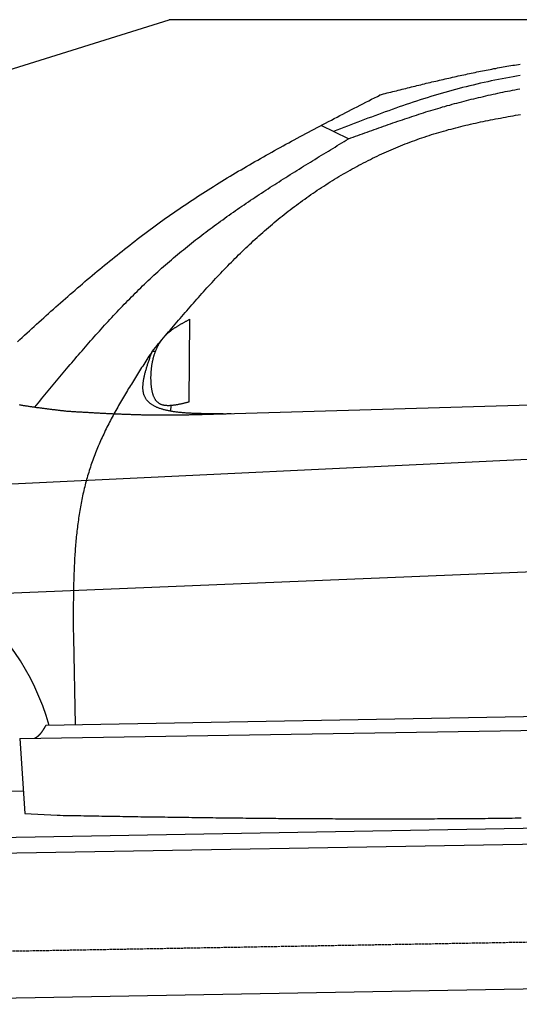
# Model space of a CAD drawing. Extents: x 1073 to 6773, y 6141 to 11616.
# Tile 33 of 50: x 2394 to 3325, y 9782 to 11616. Entities that reach past the tile are written whole.
import ezdxf

# ---------------------------------------------------------------- set-up
doc = ezdxf.new("R2010")
doc.units = 0
doc.linetypes.add('GEN3', pattern=[6.25, 5, -1.25])
doc.layers.get('0').update_dxf_attribs({"linetype": 'CONTINUOUS'})
doc.layers.add('3', color=6, linetype='GEN3')
doc.layers.add('CAR', color=10, linetype='CONTINUOUS')

msp = doc.modelspace()

# ---------------------------------------------------------------- linework, layer by layer
for p, q in [((1072.8, 11115.9), (2672.8, 11615.9)), ((5822.8, 11615.9), (2672.8, 11615.9)), ((1732.8, 10082.1), (4386.1, 10128.4)), ((4381.6, 10098.3), (1732.8, 10052.1)), ((4146.4, 9824.2), (1732.8, 9782))]:
    msp.add_line(p, q)
at = {"layer": '3'}
msp.add_line((1175.3, 9860.3), (6230.5, 9948.5), dxfattribs=at)
at = {"layer": 'CAR'}
for p, q in [((3007.2, 11394), (2956.3, 11419.1)), ((2711.1, 11057.9), (2709.8, 10903.6)), ((2647.4, 10998), (2641, 10997.9)), ((2773.8, 10882), (4773.9, 10939.4)), ((2676, 10897.2), (2675.2, 10886.8)), ((5121.2, 10882.3), (2232.4, 10743.7)), ((4338.9, 10628.5), (2286.5, 10543.8)), ((2494.4, 10465.5), (2497.6, 10302.4)), ((4358, 10336.5), (2442.9, 10301.4)), ((2394.4, 10276.8), (4388.7, 10309.8)), ((2394.4, 10276.8), (2403.8, 10137.3)), ((2343.6, 10178.2), (2402.3, 10179.6)), ((2403.8, 10137.3), (2463.9, 10134.1))]:
    msp.add_line(p, q, dxfattribs=at)
for points in [[(3065.1, 11475.9, 0), (3068.5, 11476.7, 0), (3072, 11477.6, 0), (3075.5, 11478.5, 0), (3079, 11479.4, 0), (3082.4, 11480.2, 0), (3085.9, 11481.1, 0), (3089.4, 11482, 0), (3092.9, 11482.8, 0), (3096.4, 11483.7, 0), (3099.8, 11484.6, 0), (3103.3, 11485.4, 0), (3106.8, 11486.3, 0), (3110.3, 11487.2, 0), (3113.8, 11488, 0), (3117.3, 11488.9, 0), (3120.7, 11489.7, 0), (3124.2, 11490.6, 0), (3127.7, 11491.5, 0), (3131.2, 11492.3, 0), (3134.7, 11493.2, 0), (3138.2, 11494, 0), (3141.6, 11494.8, 0), (3145.1, 11495.7, 0), (3148.6, 11496.5, 0), (3152.1, 11497.4, 0), (3155.6, 11498.2, 0), (3159.1, 11499, 0), (3162.5, 11499.9, 0), (3166, 11500.7, 0), (3169.5, 11501.5, 0), (3173, 11502.3, 0), (3176.5, 11503.1, 0), (3180, 11504, 0), (3183.5, 11504.8, 0), (3186.9, 11505.6, 0), (3190.4, 11506.4, 0), (3193.9, 11507.2, 0), (3197.4, 11507.9, 0), (3200.9, 11508.7, 0), (3204.4, 11509.5, 0), (3207.9, 11510.3, 0), (3211.4, 11511.1, 0), (3214.9, 11511.8, 0), (3218.4, 11512.6, 0), (3221.9, 11513.3, 0), (3225.4, 11514.1, 0), (3228.9, 11514.8, 0), (3232.4, 11515.6, 0), (3235.8, 11516.3, 0), (3239.3, 11517.1, 0), (3242.8, 11517.8, 0), (3246.3, 11518.5, 0), (3249.8, 11519.2, 0), (3253.3, 11519.9, 0), (3256.8, 11520.6, 0), (3260.3, 11521.3, 0), (3263.9, 11522, 0), (3267.4, 11522.7, 0), (3270.9, 11523.3, 0), (3274.4, 11524, 0), (3277.9, 11524.7, 0), (3281.4, 11525.3, 0), (3284.9, 11526, 0), (3288.4, 11526.6, 0), (3291.9, 11527.2, 0), (3295.4, 11527.9, 0), (3298.9, 11528.5, 0), (3302.4, 11529.1, 0), (3306, 11529.7, 0), (3309.5, 11530.3, 0), (3313, 11530.9, 0), (3316.5, 11531.4, 0), (3320, 11532, 0), (3323.6, 11532.6, 0), (3327.1, 11533.1, 0)], [(3327.1, 11512.1, 0), (3320.3, 11511, 0), (3313.6, 11509.7, 0), (3306.8, 11508.5, 0), (3300.1, 11507.2, 0), (3293.3, 11505.9, 0), (3286.6, 11504.6, 0), (3279.8, 11503.2, 0), (3273.1, 11501.8, 0), (3266.4, 11500.3, 0), (3259.7, 11498.9, 0), (3253, 11497.4, 0), (3246.3, 11495.8, 0), (3239.6, 11494.2, 0), (3232.9, 11492.6, 0), (3226.3, 11491, 0), (3219.6, 11489.3, 0), (3213, 11487.6, 0), (3206.3, 11485.8, 0), (3199.7, 11484, 0), (3193.1, 11482.2, 0), (3186.5, 11480.4, 0), (3179.9, 11478.5, 0), (3173.3, 11476.5, 0), (3166.7, 11474.6, 0), (3160.2, 11472.6, 0), (3153.6, 11470.5, 0), (3147.1, 11468.5, 0), (3140.6, 11466.4, 0), (3134, 11464.3, 0), (3127.5, 11462.1, 0), (3121, 11459.9, 0), (3114.5, 11457.7, 0), (3108, 11455.5, 0), (3101.5, 11453.3, 0), (3095.1, 11451, 0), (3088.6, 11448.7, 0), (3082.1, 11446.4, 0), (3075.7, 11444.1, 0), (3069.2, 11441.8, 0), (3062.8, 11439.4, 0), (3056.3, 11437, 0), (3049.9, 11434.6, 0), (3043.4, 11432.2, 0), (3037, 11429.8, 0), (3030.6, 11427.4, 0), (3024.2, 11425, 0), (3017.7, 11422.5, 0), (3011.3, 11420.1, 0), (3004.9, 11417.7, 0), (2998.5, 11415.2, 0), (2992.1, 11412.7, 0), (2985.6, 11410.3, 0), (2979.2, 11407.8, 0)], [(3007.2, 11394, 0), (3011.6, 11395.6, 0), (3015.9, 11397.2, 0), (3020.3, 11398.7, 0), (3024.6, 11400.3, 0), (3029, 11401.9, 0), (3033.3, 11403.5, 0), (3037.7, 11405, 0), (3042, 11406.6, 0), (3046.4, 11408.2, 0), (3050.7, 11409.8, 0), (3055.1, 11411.3, 0), (3059.4, 11412.9, 0), (3063.8, 11414.4, 0), (3068.1, 11416, 0), (3072.5, 11417.5, 0), (3076.9, 11419.1, 0), (3081.2, 11420.6, 0), (3085.6, 11422.1, 0), (3089.9, 11423.6, 0), (3094.3, 11425.1, 0), (3098.7, 11426.6, 0), (3103.1, 11428.1, 0), (3107.4, 11429.6, 0), (3111.8, 11431.1, 0), (3116.2, 11432.6, 0), (3120.6, 11434, 0), (3125, 11435.5, 0), (3129.4, 11436.9, 0), (3133.8, 11438.3, 0), (3138.2, 11439.8, 0), (3142.6, 11441.2, 0), (3147, 11442.6, 0), (3151.4, 11444, 0), (3155.8, 11445.3, 0), (3160.2, 11446.7, 0), (3164.6, 11448, 0), (3169, 11449.4, 0), (3173.5, 11450.7, 0), (3177.9, 11452, 0), (3182.3, 11453.3, 0), (3186.8, 11454.5, 0), (3191.2, 11455.8, 0), (3195.7, 11457, 0), (3200.1, 11458.3, 0), (3204.6, 11459.5, 0), (3209.1, 11460.7, 0), (3213.5, 11461.9, 0), (3218, 11463, 0), (3222.5, 11464.2, 0), (3226.9, 11465.4, 0), (3231.4, 11466.5, 0), (3235.9, 11467.6, 0), (3240.4, 11468.7, 0), (3244.9, 11469.8, 0), (3249.4, 11470.9, 0), (3253.9, 11471.9, 0), (3258.4, 11473, 0), (3262.9, 11474, 0), (3267.4, 11475.1, 0), (3271.9, 11476.1, 0), (3276.4, 11477.1, 0), (3281, 11478.1, 0), (3285.5, 11479, 0), (3290, 11480, 0), (3294.6, 11480.9, 0), (3299.1, 11481.9, 0), (3303.6, 11482.8, 0), (3308.2, 11483.7, 0), (3312.7, 11484.6, 0), (3317.2, 11485.5, 0), (3321.8, 11486.3, 0), (3326.3, 11487.2, 0)], [(2390.4, 11016.1, 0), (2394.8, 11020.2, 0), (2399.2, 11024.2, 0), (2403.6, 11028.3, 0), (2408.1, 11032.4, 0), (2412.5, 11036.4, 0), (2416.9, 11040.5, 0), (2421.4, 11044.6, 0), (2425.8, 11048.6, 0), (2430.3, 11052.7, 0), (2434.7, 11056.7, 0), (2439.2, 11060.7, 0), (2443.7, 11064.7, 0), (2448.1, 11068.8, 0), (2452.6, 11072.8, 0), (2457.1, 11076.8, 0), (2461.6, 11080.8, 0), (2466.1, 11084.8, 0), (2470.6, 11088.7, 0), (2475.1, 11092.7, 0), (2479.6, 11096.7, 0), (2484.1, 11100.6, 0), (2488.6, 11104.6, 0), (2493.1, 11108.5, 0), (2497.7, 11112.4, 0), (2502.2, 11116.3, 0), (2506.8, 11120.3, 0), (2511.3, 11124.2, 0), (2515.9, 11128, 0), (2520.4, 11131.9, 0), (2525, 11135.8, 0), (2529.6, 11139.6, 0), (2534.2, 11143.5, 0), (2538.8, 11147.3, 0), (2543.4, 11151.2, 0), (2548, 11155, 0), (2552.6, 11158.8, 0), (2557.2, 11162.6, 0), (2561.9, 11166.3, 0), (2566.5, 11170.1, 0), (2571.2, 11173.9, 0), (2575.8, 11177.6, 0), (2580.5, 11181.3, 0), (2585.2, 11185, 0), (2589.9, 11188.7, 0), (2594.6, 11192.4, 0), (2599.3, 11196.1, 0), (2604, 11199.8, 0), (2608.7, 11203.4, 0), (2613.5, 11207.1, 0), (2618.2, 11210.7, 0), (2623, 11214.3, 0), (2627.8, 11217.9, 0), (2632.5, 11221.4, 0), (2637.3, 11225, 0), (2642.1, 11228.5, 0), (2646.9, 11232.1, 0), (2651.8, 11235.6, 0), (2656.6, 11239.1, 0), (2661.4, 11242.6, 0), (2666.3, 11246, 0), (2671.2, 11249.5, 0), (2676.1, 11252.9, 0), (2680.9, 11256.3, 0), (2685.8, 11259.7, 0), (2690.8, 11263.1, 0), (2695.7, 11266.5, 0), (2700.6, 11269.8, 0), (2705.6, 11273.1, 0), (2710.6, 11276.4, 0), (2715.5, 11279.7, 0), (2720.5, 11283, 0), (2725.5, 11286.3, 0), (2730.5, 11289.5, 0), (2735.6, 11292.7, 0), (2740.6, 11296, 0), (2745.6, 11299.2, 0), (2750.7, 11302.4, 0), (2755.7, 11305.5, 0), (2760.8, 11308.7, 0), (2765.9, 11311.8, 0), (2771, 11315, 0), (2776.1, 11318.1, 0), (2781.2, 11321.2, 0), (2786.3, 11324.3, 0), (2791.4, 11327.4, 0), (2796.6, 11330.4, 0), (2801.7, 11333.5, 0), (2806.9, 11336.5, 0), (2812, 11339.5, 0), (2817.2, 11342.6, 0), (2822.4, 11345.6, 0), (2827.6, 11348.6, 0), (2832.8, 11351.6, 0), (2837.9, 11354.5, 0), (2843.2, 11357.5, 0), (2848.4, 11360.5, 0), (2853.6, 11363.4, 0), (2858.8, 11366.3, 0), (2864.1, 11369.3, 0), (2869.3, 11372.2, 0), (2874.5, 11375.1, 0), (2879.8, 11378, 0), (2885.1, 11380.9, 0), (2890.3, 11383.8, 0), (2895.6, 11386.6, 0), (2900.9, 11389.5, 0), (2906.1, 11392.4, 0), (2911.4, 11395.2, 0), (2916.7, 11398.1, 0), (2922, 11400.9, 0), (2927.3, 11403.7, 0), (2932.6, 11406.6, 0), (2937.9, 11409.4, 0), (2943.2, 11412.2, 0), (2948.6, 11415, 0), (2953.9, 11417.8, 0), (2959.2, 11420.6, 0), (2964.5, 11423.4, 0), (2969.8, 11426.2, 0), (2975.2, 11429, 0), (2980.5, 11431.8, 0), (2985.9, 11434.5, 0), (2991.2, 11437.3, 0), (2996.5, 11440.1, 0), (3001.9, 11442.8, 0), (3007.2, 11445.6, 0), (3012.6, 11448.4, 0), (3017.9, 11451.1, 0), (3023.3, 11453.9, 0), (3028.6, 11456.6, 0), (3034, 11459.4, 0), (3039.3, 11462.1, 0), (3044.7, 11464.9, 0), (3050.1, 11467.6, 0), (3055.4, 11470.4, 0), (3060.8, 11473.1, 0), (3066.1, 11475.9, 0)], [(2641.1, 10998.1, 0), (2644.2, 11001.8, 0), (2647.2, 11005.4, 0), (2650.3, 11009, 0), (2653.3, 11012.6, 0), (2656.4, 11016.2, 0), (2659.4, 11019.9, 0), (2662.5, 11023.5, 0), (2665.5, 11027.1, 0), (2668.6, 11030.7, 0), (2671.7, 11034.3, 0), (2674.7, 11037.9, 0), (2677.8, 11041.6, 0), (2680.9, 11045.2, 0), (2683.9, 11048.8, 0), (2687, 11052.4, 0), (2690.1, 11056, 0), (2693.2, 11059.5, 0), (2696.3, 11063.1, 0), (2699.4, 11066.7, 0), (2702.5, 11070.3, 0), (2705.6, 11073.9, 0), (2708.7, 11077.4, 0), (2711.8, 11081, 0), (2714.9, 11084.6, 0), (2718, 11088.1, 0), (2721.2, 11091.7, 0), (2724.3, 11095.2, 0), (2727.4, 11098.7, 0), (2730.6, 11102.3, 0), (2733.8, 11105.8, 0), (2736.9, 11109.3, 0), (2740.1, 11112.8, 0), (2743.3, 11116.3, 0), (2746.5, 11119.8, 0), (2749.7, 11123.3, 0), (2752.9, 11126.7, 0), (2756.1, 11130.2, 0), (2759.3, 11133.7, 0), (2762.6, 11137.1, 0), (2765.8, 11140.5, 0), (2769.1, 11144, 0), (2772.3, 11147.4, 0), (2775.6, 11150.8, 0), (2778.9, 11154.2, 0), (2782.2, 11157.6, 0), (2785.5, 11161, 0), (2788.8, 11164.3, 0), (2792.1, 11167.7, 0), (2795.5, 11171, 0), (2798.8, 11174.4, 0), (2802.2, 11177.7, 0), (2805.6, 11181, 0), (2809, 11184.3, 0), (2812.4, 11187.6, 0), (2815.8, 11190.8, 0), (2819.2, 11194.1, 0), (2822.7, 11197.3, 0), (2826.1, 11200.6, 0), (2829.6, 11203.8, 0), (2833.1, 11207, 0), (2836.6, 11210.2, 0), (2840.1, 11213.4, 0), (2843.7, 11216.5, 0), (2847.2, 11219.7, 0), (2850.8, 11222.8, 0), (2854.3, 11225.9, 0), (2857.9, 11229, 0), (2861.6, 11232.1, 0), (2865.2, 11235.1, 0), (2868.8, 11238.2, 0), (2872.5, 11241.2, 0), (2876.2, 11244.2, 0), (2879.9, 11247.2, 0), (2883.6, 11250.2, 0), (2887.3, 11253.2, 0), (2891.1, 11256.1, 0), (2894.8, 11259.1, 0), (2898.6, 11262, 0), (2902.4, 11264.9, 0), (2906.2, 11267.8, 0), (2910, 11270.6, 0), (2913.8, 11273.5, 0), (2917.7, 11276.3, 0), (2921.5, 11279.1, 0), (2925.4, 11281.9, 0), (2929.3, 11284.6, 0), (2933.2, 11287.4, 0), (2937.1, 11290.1, 0), (2941, 11292.8, 0), (2945, 11295.5, 0), (2948.9, 11298.2, 0), (2952.9, 11300.8, 0), (2956.9, 11303.4, 0), (2960.9, 11306, 0), (2964.9, 11308.6, 0), (2968.9, 11311.2, 0), (2973, 11313.7, 0), (2977, 11316.2, 0), (2981.1, 11318.7, 0), (2985.2, 11321.2, 0), (2989.3, 11323.7, 0), (2993.4, 11326.1, 0), (2997.5, 11328.5, 0), (3001.6, 11330.9, 0), (3005.7, 11333.3, 0), (3009.9, 11335.6, 0), (3014.1, 11337.9, 0), (3018.2, 11340.2, 0), (3022.4, 11342.5, 0), (3026.6, 11344.7, 0), (3030.8, 11347, 0), (3035, 11349.2, 0), (3039.3, 11351.3, 0), (3043.5, 11353.5, 0), (3047.8, 11355.6, 0), (3052, 11357.7, 0), (3056.3, 11359.8, 0), (3060.6, 11361.9, 0), (3064.9, 11363.9, 0), (3069.2, 11365.9, 0), (3073.5, 11367.9, 0), (3077.8, 11369.8, 0), (3082.2, 11371.8, 0), (3086.5, 11373.7, 0), (3090.9, 11375.5, 0), (3095.2, 11377.4, 0), (3099.6, 11379.2, 0), (3104, 11381, 0), (3108.4, 11382.8, 0), (3112.8, 11384.5, 0), (3117.2, 11386.2, 0), (3121.6, 11387.9, 0), (3126.1, 11389.6, 0), (3130.5, 11391.2, 0), (3134.9, 11392.8, 0), (3139.4, 11394.4, 0), (3143.9, 11395.9, 0), (3148.3, 11397.4, 0), (3152.8, 11398.9, 0), (3157.3, 11400.4, 0), (3161.8, 11401.8, 0), (3166.3, 11403.2, 0), (3170.8, 11404.6, 0), (3175.3, 11405.9, 0), (3179.9, 11407.2, 0), (3184.4, 11408.5, 0), (3188.9, 11409.8, 0), (3193.5, 11411.1, 0), (3198.1, 11412.3, 0), (3202.6, 11413.5, 0), (3207.2, 11414.7, 0), (3211.8, 11415.9, 0), (3216.3, 11417, 0), (3220.9, 11418.1, 0), (3225.5, 11419.2, 0), (3230.1, 11420.3, 0), (3234.7, 11421.4, 0), (3239.3, 11422.4, 0), (3243.9, 11423.4, 0), (3248.6, 11424.4, 0), (3253.2, 11425.4, 0), (3257.8, 11426.4, 0), (3262.4, 11427.4, 0), (3267.1, 11428.3, 0), (3271.7, 11429.2, 0), (3276.3, 11430.1, 0), (3281, 11431, 0), (3285.7, 11431.9, 0), (3290.3, 11432.8, 0), (3295, 11433.7, 0), (3299.6, 11434.5, 0), (3304.3, 11435.4, 0), (3309, 11436.2, 0), (3313.6, 11437, 0), (3318.3, 11437.8, 0), (3323, 11438.6, 0), (3327.7, 11439.4, 0)], [(2422.3, 10894.4, 0), (2425.4, 10898.2, 0), (2428.5, 10901.9, 0), (2431.7, 10905.7, 0), (2434.8, 10909.5, 0), (2437.9, 10913.3, 0), (2441.1, 10917, 0), (2444.2, 10920.8, 0), (2447.3, 10924.6, 0), (2450.4, 10928.4, 0), (2453.6, 10932.1, 0), (2456.7, 10935.9, 0), (2459.8, 10939.6, 0), (2463, 10943.4, 0), (2466.1, 10947.2, 0), (2469.3, 10950.9, 0), (2472.4, 10954.7, 0), (2475.6, 10958.4, 0), (2478.7, 10962.2, 0), (2481.9, 10965.9, 0), (2485, 10969.6, 0), (2488.2, 10973.4, 0), (2491.4, 10977.1, 0), (2494.6, 10980.8, 0), (2497.7, 10984.5, 0), (2500.9, 10988.3, 0), (2504.1, 10992, 0), (2507.3, 10995.7, 0), (2510.5, 10999.4, 0), (2513.7, 11003, 0), (2516.9, 11006.7, 0), (2520.1, 11010.4, 0), (2523.3, 11014.1, 0), (2526.5, 11017.7, 0), (2529.8, 11021.4, 0), (2533, 11025.1, 0), (2536.2, 11028.7, 0), (2539.5, 11032.3, 0), (2542.8, 11036, 0), (2546, 11039.6, 0), (2549.3, 11043.2, 0), (2552.6, 11046.8, 0), (2555.9, 11050.4, 0), (2559.2, 11054, 0), (2562.5, 11057.5, 0), (2565.8, 11061.1, 0), (2569.1, 11064.7, 0), (2572.4, 11068.2, 0), (2575.8, 11071.7, 0), (2579.1, 11075.3, 0), (2582.4, 11078.8, 0), (2585.8, 11082.3, 0), (2589.2, 11085.8, 0), (2592.6, 11089.3, 0), (2596, 11092.7, 0), (2599.4, 11096.2, 0), (2602.8, 11099.6, 0), (2606.2, 11103.1, 0), (2609.6, 11106.5, 0), (2613.1, 11109.9, 0), (2616.5, 11113.3, 0), (2620, 11116.7, 0), (2623.5, 11120, 0), (2627, 11123.4, 0), (2630.5, 11126.8, 0), (2634, 11130.1, 0), (2637.5, 11133.4, 0), (2641.1, 11136.7, 0), (2644.6, 11140, 0), (2648.2, 11143.3, 0), (2651.8, 11146.5, 0), (2655.3, 11149.8, 0), (2658.9, 11153, 0), (2662.6, 11156.2, 0), (2666.2, 11159.4, 0), (2669.8, 11162.6, 0), (2673.5, 11165.8, 0), (2677.2, 11168.9, 0), (2680.8, 11172.1, 0), (2684.5, 11175.2, 0), (2688.2, 11178.3, 0), (2692, 11181.4, 0), (2695.7, 11184.5, 0), (2699.4, 11187.5, 0), (2703.2, 11190.6, 0), (2707, 11193.6, 0), (2710.7, 11196.7, 0), (2714.5, 11199.7, 0), (2718.3, 11202.7, 0), (2722.2, 11205.7, 0), (2726, 11208.6, 0), (2729.8, 11211.6, 0), (2733.7, 11214.5, 0), (2737.5, 11217.5, 0), (2741.4, 11220.4, 0), (2745.2, 11223.3, 0), (2749.1, 11226.2, 0), (2753, 11229.1, 0), (2756.9, 11232, 0), (2760.8, 11234.9, 0), (2764.8, 11237.7, 0), (2768.7, 11240.6, 0), (2772.7, 11243.4, 0), (2776.6, 11246.3, 0), (2780.6, 11249.1, 0), (2784.5, 11251.9, 0), (2788.5, 11254.7, 0), (2792.5, 11257.5, 0), (2796.5, 11260.3, 0), (2800.5, 11263, 0), (2804.5, 11265.8, 0), (2808.5, 11268.6, 0), (2812.5, 11271.3, 0), (2816.6, 11274, 0), (2820.6, 11276.8, 0), (2824.7, 11279.5, 0), (2828.7, 11282.2, 0), (2832.8, 11284.9, 0), (2836.8, 11287.6, 0), (2840.9, 11290.3, 0), (2845, 11293, 0), (2849.1, 11295.7, 0), (2853.2, 11298.3, 0), (2857.2, 11301, 0), (2861.3, 11303.7, 0), (2865.5, 11306.3, 0), (2869.6, 11309, 0), (2873.7, 11311.6, 0), (2877.8, 11314.2, 0), (2881.9, 11316.9, 0), (2886.1, 11319.5, 0), (2890.2, 11322.1, 0), (2894.3, 11324.7, 0), (2898.5, 11327.3, 0), (2902.7, 11329.9, 0), (2906.8, 11332.5, 0), (2911, 11335.1, 0), (2915.1, 11337.7, 0), (2919.3, 11340.3, 0), (2923.4, 11342.9, 0), (2927.6, 11345.4, 0), (2931.8, 11348, 0), (2936, 11350.6, 0), (2940.2, 11353.2, 0), (2944.3, 11355.7, 0), (2948.5, 11358.3, 0), (2952.7, 11360.8, 0), (2956.9, 11363.4, 0), (2961.1, 11366, 0), (2965.3, 11368.5, 0), (2969.5, 11371.1, 0), (2973.7, 11373.6, 0), (2977.8, 11376.2, 0), (2982.1, 11378.7, 0), (2986.2, 11381.3, 0), (2990.4, 11383.8, 0), (2994.6, 11386.4, 0), (2998.8, 11388.9, 0), (3003, 11391.4, 0), (3007.2, 11394, 0)], [(2709.8, 10903.6, 0), (2708.5, 10903.3, 0), (2707.2, 10903, 0), (2705.9, 10902.7, 0), (2704.7, 10902.4, 0), (2703.4, 10902.1, 0), (2702.1, 10901.7, 0), (2700.8, 10901.4, 0), (2699.5, 10901.2, 0), (2698.3, 10900.9, 0), (2697, 10900.6, 0), (2695.7, 10900.3, 0), (2694.5, 10900, 0), (2693.2, 10899.8, 0), (2692, 10899.5, 0), (2690.7, 10899.3, 0), (2689.5, 10899, 0), (2688.2, 10898.8, 0), (2687, 10898.6, 0), (2685.8, 10898.4, 0), (2684.6, 10898.2, 0), (2683.4, 10898, 0), (2682.2, 10897.8, 0), (2681, 10897.7, 0), (2679.9, 10897.5, 0), (2678.7, 10897.4, 0), (2677.6, 10897.3, 0), (2676.4, 10897.2, 0), (2675.3, 10897.1, 0), (2674.2, 10897.1, 0), (2673.1, 10897, 0), (2672, 10897, 0), (2670.9, 10897, 0), (2669.8, 10897, 0), (2668.8, 10897.1, 0), (2667.7, 10897.1, 0), (2666.7, 10897.2, 0), (2665.7, 10897.3, 0), (2664.7, 10897.5, 0), (2663.8, 10897.6, 0), (2662.8, 10897.8, 0), (2661.8, 10898, 0), (2660.9, 10898.2, 0), (2660, 10898.5, 0), (2659.1, 10898.8, 0), (2658.3, 10899.1, 0), (2657.4, 10899.4, 0), (2656.6, 10899.8, 0), (2655.8, 10900.2, 0), (2655, 10900.6, 0), (2654.2, 10901.1, 0), (2653.5, 10901.6, 0), (2652.8, 10902.1, 0), (2652.1, 10902.7, 0), (2651.4, 10903.3, 0), (2650.7, 10903.9, 0), (2650.1, 10904.5, 0), (2649.4, 10905.2, 0), (2648.9, 10905.9, 0), (2648.3, 10906.7, 0), (2647.7, 10907.5, 0), (2647.2, 10908.3, 0), (2646.7, 10909.1, 0), (2646.2, 10910, 0), (2645.7, 10910.8, 0), (2645.3, 10911.7, 0), (2644.8, 10912.7, 0), (2644.4, 10913.6, 0), (2644, 10914.6, 0), (2643.6, 10915.6, 0), (2643.3, 10916.6, 0), (2642.9, 10917.6, 0), (2642.6, 10918.7, 0), (2642.3, 10919.8, 0), (2642, 10920.8, 0), (2641.7, 10922, 0), (2641.4, 10923.1, 0), (2641.2, 10924.2, 0), (2641, 10925.4, 0), (2640.7, 10926.5, 0), (2640.5, 10927.7, 0), (2640.3, 10928.9, 0), (2640.2, 10930.1, 0), (2640, 10931.3, 0), (2639.9, 10932.5, 0), (2639.7, 10933.7, 0), (2639.6, 10934.9, 0), (2639.5, 10936.2, 0), (2639.4, 10937.4, 0), (2639.3, 10938.6, 0), (2639.2, 10939.9, 0), (2639.2, 10941.2, 0), (2639.1, 10942.4, 0), (2639.1, 10943.7, 0), (2639.1, 10944.9, 0), (2639, 10946.2, 0), (2639, 10947.4, 0), (2639, 10948.7, 0), (2639, 10949.9, 0), (2639, 10951.2, 0), (2639.1, 10952.4, 0), (2639.1, 10953.7, 0), (2639.1, 10954.9, 0), (2639.2, 10956.1, 0), (2639.2, 10957.4, 0), (2639.3, 10958.6, 0), (2639.4, 10959.8, 0), (2639.5, 10961, 0), (2639.6, 10962.2, 0), (2639.7, 10963.4, 0), (2639.8, 10964.6, 0), (2639.9, 10965.8, 0), (2640, 10967, 0), (2640.2, 10968.2, 0), (2640.3, 10969.4, 0), (2640.5, 10970.5, 0), (2640.7, 10971.7, 0), (2640.8, 10972.9, 0), (2641, 10974, 0), (2641.2, 10975.2, 0), (2641.4, 10976.3, 0), (2641.6, 10977.5, 0), (2641.8, 10978.6, 0), (2642.1, 10979.7, 0), (2642.3, 10980.8, 0), (2642.6, 10982, 0), (2642.8, 10983.1, 0), (2643.1, 10984.2, 0), (2643.3, 10985.3, 0), (2643.6, 10986.4, 0), (2643.9, 10987.5, 0), (2644.2, 10988.5, 0), (2644.6, 10989.6, 0), (2644.9, 10990.7, 0), (2645.2, 10991.7, 0), (2645.5, 10992.8, 0), (2645.9, 10993.9, 0), (2646.2, 10994.9, 0), (2646.6, 10995.9, 0), (2647, 10997, 0), (2647.4, 10998, 0), (2647.8, 10999, 0), (2648.2, 11000, 0), (2648.6, 11001, 0), (2649, 11002, 0), (2649.5, 11003, 0), (2649.9, 11004, 0), (2650.4, 11004.9, 0), (2650.8, 11005.9, 0), (2651.3, 11006.9, 0), (2651.8, 11007.8, 0), (2652.3, 11008.8, 0), (2652.8, 11009.7, 0), (2653.3, 11010.6, 0), (2653.9, 11011.5, 0), (2654.4, 11012.5, 0), (2654.9, 11013.4, 0), (2655.5, 11014.3, 0), (2656.1, 11015.2, 0), (2656.7, 11016, 0), (2657.2, 11016.9, 0), (2657.8, 11017.8, 0), (2658.4, 11018.6, 0), (2659.1, 11019.5, 0), (2659.7, 11020.3, 0), (2660.3, 11021.2, 0), (2661, 11022, 0), (2661.6, 11022.8, 0), (2662.3, 11023.6, 0), (2663, 11024.4, 0), (2663.7, 11025.2, 0), (2664.4, 11026, 0), (2665.1, 11026.7, 0), (2665.8, 11027.5, 0), (2666.5, 11028.3, 0), (2667.3, 11029, 0), (2668, 11029.7, 0), (2668.8, 11030.5, 0), (2669.6, 11031.2, 0), (2670.3, 11031.9, 0), (2671.1, 11032.6, 0), (2671.9, 11033.3, 0), (2672.7, 11034, 0), (2673.6, 11034.7, 0), (2674.4, 11035.3, 0), (2675.2, 11036, 0), (2676.1, 11036.7, 0), (2676.9, 11037.3, 0), (2677.8, 11038, 0), (2678.7, 11038.6, 0), (2679.5, 11039.2, 0), (2680.4, 11039.9, 0), (2681.3, 11040.5, 0), (2682.2, 11041.1, 0), (2683.1, 11041.7, 0), (2684, 11042.3, 0), (2684.9, 11042.9, 0), (2685.8, 11043.5, 0), (2686.8, 11044.1, 0), (2687.7, 11044.7, 0), (2688.6, 11045.3, 0), (2689.6, 11045.9, 0), (2690.5, 11046.4, 0), (2691.4, 11047, 0), (2692.4, 11047.6, 0), (2693.4, 11048.1, 0), (2694.3, 11048.7, 0), (2695.3, 11049.2, 0), (2696.3, 11049.8, 0), (2697.2, 11050.3, 0), (2698.2, 11050.9, 0), (2699.2, 11051.4, 0), (2700.2, 11052, 0), (2701.2, 11052.5, 0), (2702.1, 11053.1, 0), (2703.1, 11053.6, 0), (2704.1, 11054.1, 0), (2705.1, 11054.7, 0), (2706.1, 11055.2, 0), (2707.1, 11055.7, 0), (2708.1, 11056.3, 0), (2709.1, 11056.8, 0), (2710.1, 11057.3, 0), (2711.1, 11057.9, 0)], [(2641.1, 10998.1, 0), (2639.2, 10995.1, 0), (2637.2, 10992.1, 0), (2635.2, 10989, 0), (2633.3, 10986, 0), (2631.3, 10983, 0), (2629.4, 10979.9, 0), (2627.4, 10976.9, 0), (2625.5, 10973.9, 0), (2623.6, 10970.8, 0), (2621.6, 10967.8, 0), (2619.7, 10964.7, 0), (2617.7, 10961.7, 0), (2615.8, 10958.7, 0), (2613.9, 10955.6, 0), (2612, 10952.6, 0), (2610.1, 10949.5, 0), (2608.2, 10946.5, 0), (2606.2, 10943.4, 0), (2604.3, 10940.4, 0), (2602.5, 10937.3, 0), (2600.6, 10934.3, 0), (2598.7, 10931.2, 0), (2596.8, 10928.1, 0), (2595, 10925.1, 0), (2593.1, 10922, 0), (2591.3, 10918.9, 0), (2589.5, 10915.9, 0), (2587.7, 10912.8, 0), (2585.8, 10909.7, 0), (2584.1, 10906.6, 0), (2582.3, 10903.5, 0), (2580.5, 10900.4, 0), (2578.7, 10897.3, 0), (2577, 10894.3, 0), (2575.2, 10891.2, 0), (2573.5, 10888, 0), (2571.8, 10884.9, 0), (2570.1, 10881.8, 0), (2568.4, 10878.7, 0), (2566.7, 10875.6, 0), (2565.1, 10872.5, 0), (2563.4, 10869.3, 0), (2561.8, 10866.2, 0), (2560.2, 10863.1, 0), (2558.6, 10859.9, 0), (2557, 10856.8, 0), (2555.4, 10853.6, 0), (2553.9, 10850.5, 0), (2552.4, 10847.3, 0), (2550.9, 10844.1, 0), (2549.4, 10840.9, 0), (2547.9, 10837.8, 0), (2546.4, 10834.6, 0), (2545, 10831.4, 0), (2543.6, 10828.2, 0), (2542.2, 10825, 0), (2540.8, 10821.8, 0), (2539.5, 10818.5, 0), (2538.1, 10815.3, 0), (2536.8, 10812.1, 0), (2535.5, 10808.9, 0), (2534.3, 10805.6, 0), (2533, 10802.4, 0), (2531.8, 10799.1, 0), (2530.6, 10795.8, 0), (2529.4, 10792.6, 0), (2528.3, 10789.3, 0), (2527.2, 10786, 0), (2526.1, 10782.7, 0), (2525, 10779.4, 0), (2523.9, 10776.1, 0), (2522.9, 10772.8, 0), (2521.9, 10769.4, 0), (2520.9, 10766.1, 0), (2519.9, 10762.8, 0), (2519, 10759.4, 0), (2518.1, 10756.1, 0), (2517.2, 10752.7, 0), (2516.3, 10749.3, 0), (2515.5, 10746, 0), (2514.7, 10742.6, 0), (2513.9, 10739.2, 0), (2513.1, 10735.8, 0), (2512.3, 10732.4, 0), (2511.6, 10729, 0), (2510.8, 10725.6, 0), (2510.2, 10722.2, 0), (2509.5, 10718.8, 0), (2508.8, 10715.3, 0), (2508.2, 10711.9, 0), (2507.5, 10708.4, 0), (2506.9, 10705, 0), (2506.3, 10701.5, 0), (2505.8, 10698.1, 0), (2505.2, 10694.6, 0), (2504.7, 10691.2, 0), (2504.2, 10687.7, 0), (2503.7, 10684.2, 0), (2503.2, 10680.7, 0), (2502.7, 10677.2, 0), (2502.3, 10673.7, 0), (2501.8, 10670.2, 0), (2501.4, 10666.7, 0), (2501, 10663.2, 0), (2500.6, 10659.7, 0), (2500.3, 10656.2, 0), (2499.9, 10652.7, 0), (2499.6, 10649.1, 0), (2499.2, 10645.6, 0), (2498.9, 10642.1, 0), (2498.6, 10638.5, 0), (2498.3, 10635, 0), (2498, 10631.4, 0), (2497.8, 10627.9, 0), (2497.5, 10624.3, 0), (2497.3, 10620.8, 0), (2497, 10617.2, 0), (2496.8, 10613.6, 0), (2496.6, 10610.1, 0), (2496.4, 10606.5, 0), (2496.2, 10602.9, 0), (2496.1, 10599.3, 0), (2495.9, 10595.8, 0), (2495.7, 10592.2, 0), (2495.6, 10588.6, 0), (2495.5, 10585, 0), (2495.3, 10581.4, 0), (2495.2, 10577.8, 0), (2495.1, 10574.2, 0), (2495, 10570.6, 0), (2494.9, 10567, 0), (2494.8, 10563.4, 0), (2494.8, 10559.8, 0), (2494.7, 10556.2, 0), (2494.6, 10552.6, 0), (2494.6, 10549, 0), (2494.5, 10545.3, 0), (2494.5, 10541.7, 0), (2494.4, 10538.1, 0), (2494.4, 10534.5, 0), (2494.3, 10530.9, 0), (2494.3, 10527.2, 0), (2494.3, 10523.6, 0), (2494.3, 10520, 0), (2494.3, 10516.3, 0), (2494.3, 10512.7, 0), (2494.3, 10509.1, 0), (2494.3, 10505.4, 0), (2494.3, 10501.8, 0), (2494.3, 10498.2, 0), (2494.3, 10494.5, 0), (2494.3, 10490.9, 0), (2494.3, 10487.3, 0), (2494.3, 10483.6, 0), (2494.3, 10480, 0), (2494.3, 10476.4, 0), (2494.4, 10472.7, 0), (2494.4, 10469.1, 0), (2494.4, 10465.5, 0)], [(2773.8, 10882, 0), (2771.8, 10882, 0), (2769.9, 10882, 0), (2767.9, 10882, 0), (2765.9, 10882, 0), (2763.9, 10882, 0), (2761.9, 10882, 0), (2760, 10882, 0), (2758, 10882, 0), (2756, 10882, 0), (2754, 10882, 0), (2752.1, 10882, 0), (2750.1, 10882, 0), (2748.1, 10882, 0), (2746.2, 10882, 0), (2744.2, 10882, 0), (2742.3, 10882, 0), (2740.3, 10882.1, 0), (2738.4, 10882.1, 0), (2736.5, 10882.1, 0), (2734.6, 10882.1, 0), (2732.6, 10882.2, 0), (2730.7, 10882.2, 0), (2728.8, 10882.3, 0), (2726.9, 10882.3, 0), (2725, 10882.4, 0), (2723.1, 10882.4, 0), (2721.3, 10882.5, 0), (2719.4, 10882.5, 0), (2717.5, 10882.6, 0), (2715.7, 10882.7, 0), (2713.8, 10882.8, 0), (2712, 10882.9, 0), (2710.2, 10883, 0), (2708.4, 10883.1, 0), (2706.6, 10883.2, 0), (2704.8, 10883.3, 0), (2703, 10883.4, 0), (2701.2, 10883.6, 0), (2699.5, 10883.7, 0), (2697.7, 10883.9, 0), (2696, 10884, 0), (2694.3, 10884.2, 0), (2692.6, 10884.3, 0), (2690.9, 10884.5, 0), (2689.2, 10884.7, 0), (2687.6, 10884.9, 0), (2685.9, 10885.1, 0), (2684.3, 10885.3, 0), (2682.7, 10885.6, 0), (2681.1, 10885.8, 0), (2679.5, 10886.1, 0), (2677.9, 10886.3, 0), (2676.3, 10886.6, 0), (2674.8, 10886.9, 0), (2673.3, 10887.1, 0), (2671.8, 10887.4, 0), (2670.3, 10887.8, 0), (2668.8, 10888.1, 0), (2667.3, 10888.4, 0), (2665.9, 10888.8, 0), (2664.5, 10889.1, 0), (2663.1, 10889.5, 0), (2661.7, 10889.9, 0), (2660.3, 10890.3, 0), (2659, 10890.7, 0), (2657.7, 10891.1, 0), (2656.4, 10891.5, 0), (2655.1, 10892, 0), (2653.9, 10892.4, 0), (2652.6, 10892.9, 0), (2651.4, 10893.4, 0), (2650.2, 10893.9, 0), (2649.1, 10894.4, 0), (2647.9, 10894.9, 0), (2646.8, 10895.5, 0), (2645.7, 10896, 0), (2644.6, 10896.6, 0), (2643.6, 10897.2, 0), (2642.5, 10897.8, 0), (2641.5, 10898.4, 0), (2640.5, 10899.1, 0), (2639.6, 10899.7, 0), (2638.7, 10900.4, 0), (2637.8, 10901.1, 0), (2636.9, 10901.8, 0), (2636, 10902.5, 0), (2635.2, 10903.3, 0), (2634.4, 10904, 0), (2633.7, 10904.8, 0), (2632.9, 10905.6, 0), (2632.2, 10906.4, 0), (2631.5, 10907.2, 0), (2630.8, 10908.1, 0), (2630.2, 10908.9, 0), (2629.6, 10909.8, 0), (2629.1, 10910.7, 0), (2628.5, 10911.6, 0), (2628, 10912.6, 0), (2627.5, 10913.5, 0), (2627.1, 10914.5, 0), (2626.7, 10915.5, 0), (2626.3, 10916.5, 0), (2625.9, 10917.5, 0), (2625.6, 10918.6, 0), (2625.3, 10919.7, 0), (2625.1, 10920.8, 0), (2624.8, 10921.9, 0), (2624.6, 10923, 0), (2624.5, 10924.2, 0), (2624.3, 10925.4, 0), (2624.2, 10926.6, 0), (2624.1, 10927.8, 0), (2624.1, 10929, 0), (2624.1, 10930.3, 0), (2624.1, 10931.5, 0), (2624.1, 10932.8, 0), (2624.1, 10934.1, 0), (2624.2, 10935.4, 0), (2624.3, 10936.7, 0), (2624.4, 10938.1, 0), (2624.6, 10939.4, 0), (2624.7, 10940.8, 0), (2624.9, 10942.2, 0), (2625.1, 10943.6, 0), (2625.3, 10945, 0), (2625.6, 10946.4, 0), (2625.9, 10947.9, 0), (2626.2, 10949.3, 0), (2626.5, 10950.8, 0), (2626.8, 10952.3, 0), (2627.1, 10953.7, 0), (2627.5, 10955.2, 0), (2627.8, 10956.7, 0), (2628.2, 10958.3, 0), (2628.6, 10959.8, 0), (2629.1, 10961.3, 0), (2629.5, 10962.8, 0), (2629.9, 10964.4, 0), (2630.4, 10965.9, 0), (2630.8, 10967.5, 0), (2631.3, 10969.1, 0), (2631.8, 10970.7, 0), (2632.3, 10972.2, 0), (2632.8, 10973.8, 0), (2633.3, 10975.4, 0), (2633.8, 10977, 0), (2634.4, 10978.6, 0), (2634.9, 10980.2, 0), (2635.4, 10981.9, 0), (2636, 10983.5, 0), (2636.6, 10985.1, 0), (2637.1, 10986.7, 0), (2637.7, 10988.3, 0), (2638.2, 10990, 0), (2638.8, 10991.6, 0), (2639.4, 10993.2, 0), (2640, 10994.9, 0), (2640.5, 10996.5, 0), (2641.1, 10998.1, 0)], [(2393.1, 10898.9, 0), (2394.7, 10898.6, 0), (2396.2, 10898.4, 0), (2397.7, 10898.1, 0), (2399.3, 10897.9, 0), (2400.8, 10897.6, 0), (2402.3, 10897.4, 0), (2403.9, 10897.1, 0), (2405.4, 10896.9, 0), (2407, 10896.6, 0), (2408.5, 10896.4, 0), (2410, 10896.2, 0), (2411.6, 10895.9, 0), (2413.1, 10895.7, 0), (2414.7, 10895.5, 0), (2416.2, 10895.3, 0), (2417.8, 10895, 0), (2419.3, 10894.8, 0), (2420.8, 10894.6, 0), (2422.4, 10894.4, 0), (2423.9, 10894.1, 0), (2425.5, 10893.9, 0), (2427, 10893.7, 0), (2428.6, 10893.5, 0), (2430.1, 10893.3, 0), (2431.7, 10893.1, 0), (2433.2, 10892.9, 0), (2434.8, 10892.7, 0), (2436.3, 10892.5, 0), (2437.9, 10892.3, 0), (2439.4, 10892.1, 0), (2441, 10891.9, 0), (2442.6, 10891.7, 0), (2444.1, 10891.5, 0), (2445.7, 10891.3, 0), (2447.2, 10891.1, 0), (2448.8, 10890.9, 0), (2450.3, 10890.7, 0), (2451.9, 10890.5, 0), (2453.4, 10890.3, 0), (2455, 10890.1, 0), (2456.6, 10890, 0), (2458.1, 10889.8, 0), (2459.7, 10889.6, 0), (2461.2, 10889.4, 0), (2462.8, 10889.2, 0), (2464.4, 10889, 0), (2465.9, 10888.8, 0), (2467.5, 10888.7, 0), (2469, 10888.5, 0), (2470.6, 10888.3, 0), (2472.2, 10888.1, 0), (2473.7, 10887.9, 0), (2475.3, 10887.8, 0), (2476.8, 10887.6, 0), (2478.4, 10887.4, 0), (2479.9, 10887.2, 0), (2481.5, 10887, 0), (2483.1, 10886.9, 0)], [(2483.1, 10886.9, 0), (2485, 10886.7, 0), (2486.9, 10886.6, 0), (2488.8, 10886.5, 0), (2490.8, 10886.4, 0), (2492.7, 10886.3, 0), (2494.6, 10886.2, 0), (2496.5, 10886.1, 0), (2498.4, 10885.9, 0), (2500.3, 10885.8, 0), (2502.3, 10885.7, 0), (2504.2, 10885.6, 0), (2506.1, 10885.5, 0), (2508, 10885.4, 0), (2509.9, 10885.3, 0), (2511.9, 10885.1, 0), (2513.8, 10885, 0), (2515.7, 10884.9, 0), (2517.6, 10884.8, 0), (2519.6, 10884.7, 0), (2521.5, 10884.6, 0), (2523.4, 10884.5, 0), (2525.3, 10884.4, 0), (2527.2, 10884.3, 0), (2529.2, 10884.2, 0), (2531.1, 10884, 0), (2533, 10883.9, 0), (2534.9, 10883.8, 0), (2536.8, 10883.7, 0), (2538.8, 10883.6, 0), (2540.7, 10883.5, 0), (2542.6, 10883.4, 0), (2544.5, 10883.3, 0), (2546.4, 10883.2, 0), (2548.3, 10883.1, 0), (2550.3, 10883, 0), (2552.2, 10882.9, 0), (2554.1, 10882.8, 0), (2556, 10882.7, 0), (2557.9, 10882.6, 0), (2559.9, 10882.5, 0), (2561.8, 10882.4, 0), (2563.7, 10882.4, 0), (2565.6, 10882.3, 0), (2567.6, 10882.2, 0), (2569.5, 10882.1, 0), (2571.4, 10882, 0), (2573.3, 10881.9, 0), (2575.2, 10881.8, 0), (2577.2, 10881.7, 0), (2579.1, 10881.7, 0), (2581, 10881.6, 0), (2582.9, 10881.5, 0), (2584.8, 10881.4, 0), (2586.8, 10881.3, 0), (2588.7, 10881.3, 0), (2590.6, 10881.2, 0), (2592.5, 10881.1, 0), (2594.4, 10881.1, 0), (2596.4, 10881, 0), (2598.3, 10880.9, 0), (2600.2, 10880.9, 0), (2602.1, 10880.8, 0), (2604, 10880.7, 0), (2606, 10880.7, 0), (2607.9, 10880.6, 0), (2609.8, 10880.5, 0), (2611.7, 10880.5, 0), (2613.6, 10880.4, 0), (2615.6, 10880.4, 0), (2617.5, 10880.3, 0), (2619.4, 10880.3, 0), (2621.3, 10880.2, 0), (2623.2, 10880.2, 0), (2625.2, 10880.2, 0), (2627.1, 10880.1, 0), (2629, 10880.1, 0), (2630.9, 10880, 0), (2632.8, 10880, 0), (2634.8, 10880, 0), (2636.7, 10879.9, 0), (2638.6, 10879.9, 0), (2640.5, 10879.9, 0), (2642.5, 10879.9, 0), (2644.4, 10879.8, 0), (2646.3, 10879.8, 0), (2648.2, 10879.8, 0), (2650.1, 10879.8, 0), (2652.1, 10879.8, 0), (2654, 10879.8, 0), (2655.9, 10879.8, 0), (2657.8, 10879.8, 0), (2659.8, 10879.8, 0), (2661.7, 10879.8, 0), (2663.6, 10879.8, 0), (2665.5, 10879.8, 0), (2667.4, 10879.8, 0), (2669.4, 10879.8, 0), (2671.3, 10879.8, 0), (2673.2, 10879.8, 0), (2675.1, 10879.8, 0), (2677.1, 10879.8, 0), (2679, 10879.8, 0), (2680.9, 10879.8, 0), (2682.8, 10879.8, 0), (2684.7, 10879.9, 0), (2686.7, 10879.9, 0), (2688.6, 10879.9, 0), (2690.5, 10879.9, 0), (2692.4, 10880, 0), (2694.3, 10880, 0), (2696.3, 10880, 0), (2698.2, 10880, 0), (2700.1, 10880.1, 0), (2702, 10880.1, 0), (2703.9, 10880.1, 0), (2705.9, 10880.2, 0), (2707.8, 10880.2, 0), (2709.7, 10880.2, 0), (2711.6, 10880.3, 0), (2713.6, 10880.3, 0), (2715.5, 10880.4, 0), (2717.4, 10880.4, 0), (2719.3, 10880.4, 0), (2721.2, 10880.5, 0), (2723.2, 10880.5, 0), (2725.1, 10880.6, 0), (2727, 10880.6, 0), (2728.9, 10880.7, 0), (2730.9, 10880.7, 0), (2732.8, 10880.8, 0), (2734.7, 10880.8, 0), (2736.6, 10880.9, 0), (2738.6, 10880.9, 0), (2740.5, 10881, 0), (2742.4, 10881, 0), (2744.3, 10881.1, 0), (2746.2, 10881.1, 0), (2748.2, 10881.2, 0), (2750.1, 10881.2, 0), (2752, 10881.3, 0), (2753.9, 10881.3, 0), (2755.8, 10881.4, 0), (2757.8, 10881.5, 0), (2759.7, 10881.5, 0), (2761.6, 10881.6, 0), (2763.5, 10881.6, 0), (2765.5, 10881.7, 0), (2767.4, 10881.8, 0), (2769.3, 10881.8, 0), (2771.2, 10881.9, 0), (2773.2, 10881.9, 0), (2775.1, 10882, 0), (2777, 10882.1, 0), (2778.9, 10882.1, 0), (2780.8, 10882.2, 0), (2782.8, 10882.2, 0), (2784.7, 10882.3, 0), (2786.6, 10882.4, 0), (2788.5, 10882.4, 0)], [(2442.9, 10301.4, 0), (2442.8, 10301.2, 0), (2442.7, 10300.9, 0), (2442.5, 10300.7, 0), (2442.4, 10300.4, 0), (2442.2, 10300.2, 0), (2442.1, 10300, 0), (2441.9, 10299.7, 0), (2441.8, 10299.5, 0), (2441.7, 10299.2, 0), (2441.5, 10299, 0), (2441.4, 10298.8, 0), (2441.2, 10298.5, 0), (2441.1, 10298.3, 0), (2441, 10298.1, 0), (2440.8, 10297.8, 0), (2440.7, 10297.6, 0), (2440.5, 10297.3, 0), (2440.4, 10297.1, 0), (2440.2, 10296.9, 0), (2440.1, 10296.6, 0), (2440, 10296.4, 0), (2439.8, 10296.2, 0), (2439.7, 10295.9, 0), (2439.5, 10295.7, 0), (2439.4, 10295.5, 0), (2439.2, 10295.2, 0), (2439.1, 10295, 0), (2439, 10294.8, 0), (2438.8, 10294.5, 0), (2438.7, 10294.3, 0), (2438.5, 10294.1, 0), (2438.4, 10293.8, 0), (2438.2, 10293.6, 0), (2438.1, 10293.4, 0), (2437.9, 10293.1, 0), (2437.8, 10292.9, 0), (2437.7, 10292.7, 0), (2437.5, 10292.5, 0), (2437.4, 10292.2, 0), (2437.2, 10292, 0), (2437.1, 10291.8, 0), (2436.9, 10291.6, 0), (2436.8, 10291.3, 0), (2436.6, 10291.1, 0), (2436.5, 10290.9, 0), (2436.3, 10290.7, 0), (2436.2, 10290.4, 0), (2436, 10290.2, 0), (2435.9, 10290, 0), (2435.7, 10289.8, 0), (2435.6, 10289.6, 0), (2435.4, 10289.4, 0), (2435.3, 10289.1, 0), (2435.1, 10288.9, 0), (2434.9, 10288.7, 0), (2434.8, 10288.5, 0), (2434.7, 10288.3, 0), (2434.5, 10288.1, 0), (2434.3, 10287.9, 0), (2434.2, 10287.7, 0), (2434, 10287.5, 0), (2433.9, 10287.3, 0), (2433.7, 10287.1, 0), (2433.6, 10286.9, 0), (2433.4, 10286.7, 0), (2433.2, 10286.5, 0), (2433.1, 10286.3, 0), (2432.9, 10286.1, 0), (2432.8, 10285.9, 0), (2432.6, 10285.7, 0), (2432.4, 10285.5, 0), (2432.3, 10285.3, 0), (2432.1, 10285.1, 0), (2431.9, 10284.9, 0), (2431.8, 10284.7, 0), (2431.6, 10284.5, 0), (2431.4, 10284.3, 0), (2431.3, 10284.2, 0), (2431.1, 10284, 0), (2430.9, 10283.8, 0), (2430.8, 10283.6, 0), (2430.6, 10283.4, 0), (2430.4, 10283.3, 0), (2430.3, 10283.1, 0), (2430.1, 10282.9, 0), (2429.9, 10282.7, 0), (2429.7, 10282.6, 0), (2429.6, 10282.4, 0), (2429.4, 10282.2, 0), (2429.2, 10282.1, 0), (2429, 10281.9, 0), (2428.9, 10281.7, 0), (2428.7, 10281.6, 0), (2428.5, 10281.4, 0), (2428.3, 10281.3, 0), (2428.1, 10281.1, 0), (2428, 10281, 0), (2427.8, 10280.8, 0), (2427.6, 10280.7, 0), (2427.4, 10280.5, 0), (2427.2, 10280.4, 0), (2427, 10280.2, 0), (2426.9, 10280.1, 0), (2426.7, 10279.9, 0), (2426.5, 10279.8, 0), (2426.3, 10279.7, 0), (2426.1, 10279.5, 0), (2425.9, 10279.4, 0), (2425.7, 10279.3, 0), (2425.5, 10279.1, 0), (2425.3, 10279, 0), (2425.1, 10278.9, 0), (2424.9, 10278.8, 0), (2424.8, 10278.6, 0), (2424.6, 10278.5, 0), (2424.3, 10278.4, 0), (2424.2, 10278.3, 0), (2423.9, 10278.2, 0), (2423.8, 10278.1, 0), (2423.6, 10278, 0), (2423.3, 10277.8, 0), (2423.1, 10277.7, 0), (2422.9, 10277.6, 0), (2422.7, 10277.5, 0), (2422.5, 10277.4, 0), (2422.3, 10277.4, 0), (2422.1, 10277.3, 0)], [(2463.9, 10134.1, 0), (2469.5, 10134, 0), (2475.1, 10133.9, 0), (2480.7, 10133.8, 0), (2486.3, 10133.7, 0), (2491.8, 10133.6, 0), (2497.4, 10133.5, 0), (2503, 10133.4, 0), (2508.6, 10133.4, 0), (2514.2, 10133.3, 0), (2519.8, 10133.2, 0), (2525.3, 10133.1, 0), (2530.9, 10133, 0), (2536.5, 10132.9, 0), (2542.1, 10132.8, 0), (2547.7, 10132.7, 0), (2553.2, 10132.6, 0), (2558.8, 10132.5, 0), (2564.4, 10132.4, 0), (2570, 10132.3, 0), (2575.6, 10132.2, 0), (2581.2, 10132.2, 0), (2586.7, 10132.1, 0), (2592.3, 10132, 0), (2597.9, 10131.9, 0), (2603.5, 10131.8, 0), (2609.1, 10131.7, 0), (2614.6, 10131.6, 0), (2620.2, 10131.5, 0), (2625.8, 10131.5, 0), (2631.4, 10131.4, 0), (2637, 10131.3, 0), (2642.6, 10131.2, 0), (2648.1, 10131.1, 0), (2653.7, 10131, 0), (2659.3, 10131, 0), (2664.9, 10130.9, 0), (2670.4, 10130.8, 0), (2676, 10130.7, 0), (2681.6, 10130.6, 0), (2687.2, 10130.6, 0), (2692.8, 10130.5, 0), (2698.4, 10130.4, 0), (2703.9, 10130.3, 0), (2709.5, 10130.3, 0), (2715.1, 10130.2, 0), (2720.7, 10130.1, 0), (2726.3, 10130, 0), (2731.8, 10130, 0), (2737.4, 10129.9, 0), (2743, 10129.8, 0), (2748.6, 10129.8, 0), (2754.2, 10129.7, 0), (2759.8, 10129.6, 0), (2765.3, 10129.6, 0), (2770.9, 10129.5, 0), (2776.5, 10129.4, 0), (2782.1, 10129.4, 0), (2787.7, 10129.3, 0), (2793.2, 10129.2, 0), (2798.8, 10129.2, 0), (2804.4, 10129.1, 0), (2810, 10129.1, 0), (2815.6, 10129, 0), (2821.1, 10128.9, 0), (2826.7, 10128.9, 0), (2832.3, 10128.8, 0), (2837.9, 10128.8, 0), (2843.5, 10128.7, 0), (2849, 10128.7, 0), (2854.6, 10128.6, 0), (2860.2, 10128.6, 0), (2865.8, 10128.5, 0), (2871.4, 10128.5, 0), (2876.9, 10128.4, 0), (2882.5, 10128.4, 0), (2888.1, 10128.3, 0), (2893.7, 10128.3, 0), (2899.3, 10128.2, 0), (2904.8, 10128.2, 0), (2910.4, 10128.2, 0), (2916, 10128.1, 0), (2921.6, 10128.1, 0), (2927.2, 10128, 0), (2932.7, 10128, 0), (2938.3, 10128, 0), (2943.9, 10127.9, 0), (2949.5, 10127.9, 0), (2955.1, 10127.9, 0), (2960.6, 10127.8, 0), (2966.2, 10127.8, 0), (2971.8, 10127.8, 0), (2977.4, 10127.8, 0), (2983, 10127.7, 0), (2988.5, 10127.7, 0), (2994.1, 10127.7, 0), (2999.7, 10127.7, 0), (3005.3, 10127.7, 0), (3010.9, 10127.6, 0), (3016.4, 10127.6, 0), (3022, 10127.6, 0), (3027.6, 10127.6, 0), (3033.2, 10127.6, 0), (3038.8, 10127.6, 0), (3044.3, 10127.6, 0), (3049.9, 10127.6, 0), (3055.5, 10127.5, 0), (3061.1, 10127.5, 0), (3066.7, 10127.5, 0), (3072.2, 10127.5, 0), (3077.8, 10127.5, 0), (3083.4, 10127.5, 0), (3089, 10127.5, 0), (3094.6, 10127.5, 0), (3100.1, 10127.5, 0), (3105.7, 10127.6, 0), (3111.3, 10127.6, 0), (3116.9, 10127.6, 0), (3122.5, 10127.6, 0), (3128, 10127.6, 0), (3133.6, 10127.6, 0), (3139.2, 10127.6, 0), (3144.8, 10127.7, 0), (3150.4, 10127.7, 0), (3155.9, 10127.7, 0), (3161.5, 10127.7, 0), (3167.1, 10127.7, 0), (3172.7, 10127.8, 0), (3178.2, 10127.8, 0), (3183.8, 10127.8, 0), (3189.4, 10127.9, 0), (3195, 10127.9, 0), (3200.6, 10127.9, 0), (3206.2, 10128, 0), (3211.7, 10128, 0), (3217.3, 10128, 0), (3222.9, 10128.1, 0), (3228.5, 10128.1, 0), (3234, 10128.2, 0), (3239.6, 10128.2, 0), (3245.2, 10128.3, 0), (3250.8, 10128.3, 0), (3256.4, 10128.4, 0), (3261.9, 10128.4, 0), (3267.5, 10128.5, 0), (3273.1, 10128.6, 0), (3278.7, 10128.6, 0), (3284.2, 10128.7, 0), (3289.8, 10128.7, 0), (3295.4, 10128.8, 0), (3301, 10128.9, 0), (3306.6, 10128.9, 0), (3312.2, 10129, 0), (3317.7, 10129.1, 0), (3323.3, 10129.2, 0), (3328.9, 10129.3, 0)]]:
    msp.add_polyline3d(points, dxfattribs=at)
msp.add_arc((2013.3, 10178.9), 452.8, 15.714, 166.0528, dxfattribs=at)

doc.saveas('drawing.dxf')
